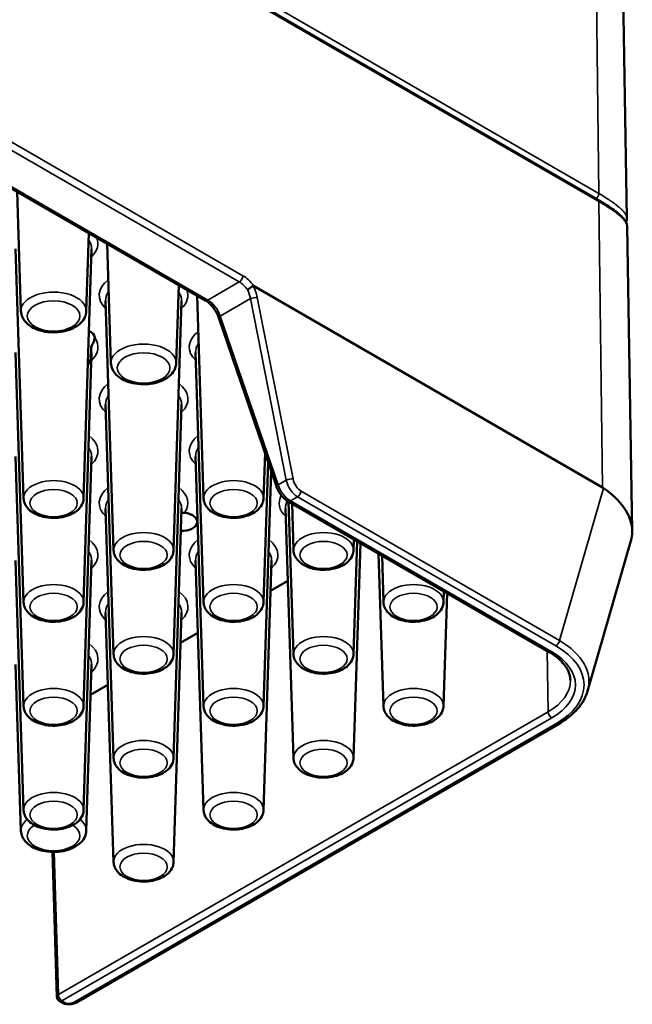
# Paper-space layout 'Sheet_1' of a CAD drawing. Header units: millimetres. Extents: x 0.8 to 58.3, y 0.8 to 58.3.
# Tile 125 of 128: x 54.2 to 56.1, y 41.1 to 44.2. Entities that reach past the tile are written whole.
import ezdxf

# ---------------------------------------------------------------- set-up
doc = ezdxf.new("R2010")
doc.units = ezdxf.units.MM
doc.layers.add('Visible (ISO)', color=7, linetype='Continuous', lineweight=50)
doc.layers.add('Visible Narrow (ISO)', color=7, linetype='Continuous', lineweight=35)

psp = doc.layouts.new('Sheet_1')

# ---------------------------------------------------------------- linework, layer by layer
at = {"layer": 'Visible (ISO)'}
for p, q in [((56.03878, 43.60541), (45.07027, 49.93808)), ((46.10404, 48.32859), (54.8233, 43.29452)), ((56.11564, 44.26064), (56.12782, 43.54864)), ((54.25276, 43.26072), (54.24089, 43.63078)), ((54.45489, 43.26072), (54.46266, 43.50274)), ((56.12825, 43.5234), (56.14437, 42.58083)), ((54.53114, 43.09999), (54.51927, 43.47005)), ((54.261, 42.68219), (54.23624, 43.45426)), ((54.44665, 42.68219), (54.47141, 43.45426)), ((54.73328, 43.09999), (54.74105, 43.34201)), ((54.97234, 43.33909), (56.05199, 42.71575)), ((54.53939, 42.52146), (54.51463, 43.29353)), ((54.72504, 42.52146), (54.7498, 43.29353)), ((54.81778, 42.68219), (54.79766, 43.30932)), ((54.86475, 43.24043), (55.04343, 42.71821)), ((54.261, 42.36073), (54.23624, 43.1328)), ((54.44665, 42.36073), (54.47141, 43.1328)), ((54.81778, 42.36073), (54.79301, 43.1328)), ((54.53939, 42.20001), (54.51463, 42.97207)), ((54.72504, 42.20001), (54.7498, 42.97207)), ((54.261, 42.03928), (54.23624, 42.81135)), ((54.44665, 42.03928), (54.47141, 42.81135)), ((54.81778, 42.03928), (54.79301, 42.81135)), ((55.00342, 42.68219), (55.00791, 42.82202)), ((55.00342, 42.36073), (55.01734, 42.79447)), ((55.00342, 42.03928), (55.02676, 42.76691)), ((55.07885, 42.73994), (55.07885, 42.73995)), ((55.0891, 42.74186), (55.0891, 42.74186)), ((55.07944, 42.72136), (55.07944, 42.72139)), ((55.09033, 42.70331), (55.09033, 42.70332)), ((55.07852, 42.67341), (55.88723, 42.20649)), ((55.08101, 42.67268), (55.08101, 42.67269)), ((54.53939, 41.87855), (54.51463, 42.65062)), ((54.72504, 41.87855), (54.7498, 42.65062)), ((55.09617, 41.87855), (55.0714, 42.65062)), ((55.09617, 42.20001), (55.08103, 42.67196)), ((55.09617, 42.52146), (55.09153, 42.66589)), ((55.28181, 42.52146), (55.2829, 42.5554)), ((56.00623, 42.08581), (56.14031, 42.55028)), ((55.28181, 42.20001), (55.29303, 42.54956)), ((55.28181, 41.87855), (55.30315, 42.54371)), ((54.261, 41.71782), (54.23624, 42.48989)), ((54.44665, 41.71782), (54.47141, 42.48989)), ((54.81778, 41.71782), (54.79301, 42.48989)), ((55.00342, 41.71782), (55.02819, 42.48989)), ((55.37456, 42.03928), (55.35942, 42.51123)), ((55.37456, 42.36073), (55.36992, 42.50516)), ((55.07858, 42.42698), (55.02518, 42.39615)), ((55.5602, 42.36073), (55.56129, 42.39468)), ((55.5602, 42.03928), (55.57141, 42.38883)), ((54.53939, 41.55709), (54.51463, 42.32916)), ((54.72504, 41.55709), (54.7498, 42.32916)), ((54.80019, 42.26625), (54.74679, 42.23543)), ((54.25276, 41.65344), (54.23624, 42.16844)), ((54.45489, 41.65344), (54.47141, 42.16844)), ((54.5218, 42.10552), (54.46841, 42.0747)), ((54.42504, 41.12301), (55.91582, 41.98371)), ((54.35036, 41.5883), (54.36391, 41.14012)), ((54.38565, 41.11895), (54.37177, 41.12696)), ((54.39002, 41.11794), (54.38658, 41.1186))]:
    psp.add_line(p, q, dxfattribs=at)
psp.add_arc((54.37965, 41.1406), 0.01575, 181.7317, 240, dxfattribs=at)
for centre, major_axis, ratio, start_param, end_param in [((54.98118, 43.32211), (0.01062, -0.0173), 0.1955591, 2.7947707, 3.1783317), ((54.83118, 43.30816), (-0.00787, -0.01364), 0.5773503, 0, 0.0004116), ((54.87965, 43.24553), (-0.0149, -0.0051), 0.2883557, 6.2793023, 6.2831853), ((54.43177, 43.17864), (0.04921, 0), 0.5773503, 0.0347185, 0.8762263), ((43.77735, 61.93487), (5.51736, -34.72867), 0.2646805, 0.9559621, 0.9576572), ((54.35382, 43.08542), (0.11605, 0), 0.5773503, 0.1506638, 0.4061819), ((56.04545, 42.66667), (-0.02021, 0.0525), 0.6644106, 5.5193576, 5.5951366), ((54.74914, 42.60967), (0.04921, 0), 0.5773503, 4.6806921, 7.6470546), ((55.68766, 42.11784), (0.32273, -0.00432), 0.5633653, 6.1302238, 6.1302997), ((54.39166, 41.13366), (-0.00556, -0.01492), 0.4311662, 6.2107474, 6.9961455), ((54.41717, 41.13665), (0.00787, -0.01364), 0.5773503, 6.2809172, 6.2831853)]:
    psp.add_ellipse(centre, major_axis=major_axis, ratio=ratio, start_param=start_param, end_param=end_param, dxfattribs=at)
for points, knots in [([(56.03878, 43.60541), (56.05756, 43.59456), (56.07396, 43.58402), (56.10024, 43.56468), (56.11031, 43.55577), (56.1237, 43.53974), (56.1281, 43.53223), (56.12825, 43.52341)], [0, 0, 0, 0, 0.2013937, 0.2013937, 0.40613636, 0.40613636, 0.59740191, 0.59740191, 0.59740191, 0.59740191]), ([(54.95328, 43.32784), (54.95395, 43.32818), (54.95465, 43.32855), (54.95538, 43.32895), (54.95604, 43.32932), (54.95673, 43.32971), (54.95742, 43.33012), (54.95816, 43.33055), (54.9589, 43.331), (54.95964, 43.33146), (54.96035, 43.3319), (54.96105, 43.33235), (54.96174, 43.33281), (54.962, 43.33298), (54.96226, 43.33315), (54.96252, 43.33332), (54.96283, 43.33353), (54.96314, 43.33374), (54.96344, 43.33395), (54.96415, 43.33443), (54.96485, 43.33492), (54.96552, 43.33541), (54.96588, 43.33567), (54.96624, 43.33593), (54.96658, 43.33619), (54.96723, 43.33667), (54.96784, 43.33715), (54.96841, 43.3376), (54.96898, 43.33806), (54.9695, 43.3385), (54.96999, 43.33892), (54.97014, 43.33905), (54.97029, 43.33919), (54.97044, 43.33932)], [-0.057711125, -0.057711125, -0.057711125, -0.057711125, -0.050733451, -0.050733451, -0.050733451, -0.044325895, -0.044325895, -0.044325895, -0.03758392, -0.03758392, -0.03758392, -0.031222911, -0.031222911, -0.031222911, -0.028850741, -0.028850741, -0.028850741, -0.025966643, -0.025966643, -0.025966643, -0.019229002, -0.019229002, -0.019229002, -0.015604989, -0.015604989, -0.015604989, -0.008871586, -0.008871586, -0.008871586, -0.002181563, -0.002181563, -0.002181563, 0, 0, 0, 0]), ([(54.86471, 43.24058), (54.86283, 43.24604), (54.86034, 43.25166), (54.85444, 43.26256), (54.85091, 43.26798), (54.84327, 43.2778), (54.83905, 43.28231), (54.83103, 43.28944), (54.82713, 43.2923), (54.82346, 43.29443)], [0.0003717, 0.0003717, 0.0003717, 0.0003717, 0.04696252, 0.04696252, 0.09511622, 0.09511622, 0.14371415, 0.14371415, 0.1871363, 0.1871363, 0.1871363, 0.1871363]), ([(54.25276, 43.26072), (54.25296, 43.25426), (54.25454, 43.24789), (54.26015, 43.2356), (54.26439, 43.22981), (54.27556, 43.21865), (54.28289, 43.21359), (54.29988, 43.20493), (54.30971, 43.20152), (54.33036, 43.19689), (54.34118, 43.19567), (54.36278, 43.19542), (54.37356, 43.19639), (54.39428, 43.20046), (54.4042, 43.20358), (54.42235, 43.21203), (54.43057, 43.21737), (54.44367, 43.23003), (54.44878, 43.23723), (54.45366, 43.25028), (54.45473, 43.25548), (54.45489, 43.26072)], [5.5163044, 5.5163044, 5.5163044, 5.5163044, 5.75534, 5.75534, 6.0219637, 6.0219637, 6.3453722, 6.3453722, 6.6984122, 6.6984122, 7.049209, 7.049209, 7.3969897, 7.3969897, 7.7471992, 7.7471992, 8.1008184, 8.1008184, 8.4267781, 8.4267781, 8.6208625, 8.6208625, 8.6208625, 8.6208625]), ([(54.48096, 43.17963), (54.48111, 43.1771), (54.48067, 43.17454), (54.47881, 43.16878), (54.47733, 43.1657), (54.47457, 43.16001), (54.47337, 43.15754), (54.47155, 43.15304), (54.47085, 43.15098), (54.4701, 43.14758), (54.46992, 43.14626), (54.46989, 43.14502)], [0.50202355, 0.50202355, 0.50202355, 0.50202355, 0.53613498, 0.53613498, 0.57508711, 0.57508711, 0.60540904, 0.60540904, 0.63066044, 0.63066044, 0.64786396, 0.64786396, 0.64786396, 0.64786396]), ([(54.53114, 43.09999), (54.53135, 43.09353), (54.53293, 43.08716), (54.53854, 43.07487), (54.54278, 43.06908), (54.55395, 43.05792), (54.56128, 43.05286), (54.57826, 43.0442), (54.5881, 43.04079), (54.60875, 43.03616), (54.61957, 43.03494), (54.64117, 43.0347), (54.65195, 43.03566), (54.67266, 43.03973), (54.68259, 43.04286), (54.70074, 43.0513), (54.70896, 43.05664), (54.72206, 43.0693), (54.72717, 43.0765), (54.73205, 43.08955), (54.73311, 43.09475), (54.73328, 43.09999)], [5.5163044, 5.5163044, 5.5163044, 5.5163044, 5.75534, 5.75534, 6.0219637, 6.0219637, 6.3453722, 6.3453722, 6.6984122, 6.6984122, 7.049209, 7.049209, 7.3969897, 7.3969897, 7.7471992, 7.7471992, 8.1008184, 8.1008184, 8.4267781, 8.4267781, 8.6208625, 8.6208625, 8.6208625, 8.6208625]), ([(55.07852, 42.67341), (55.07346, 42.67633), (55.06858, 42.68021), (55.0597, 42.68919), (55.05561, 42.69442), (55.04886, 42.70527), (55.04605, 42.71099), (55.04378, 42.71722), (55.04361, 42.71772), (55.04343, 42.71823)], [0, 0, 0, 0, 0.0501123, 0.0501123, 0.09989379, 0.09989379, 0.14749728, 0.14749728, 0.15166643, 0.15166643, 0.15166643, 0.15166643]), ([(56.05499, 42.71387), (56.0808, 42.69626), (56.10311, 42.67545), (56.13581, 42.62887), (56.14438, 42.60281), (56.14438, 42.56949), (56.143, 42.55983), (56.14023, 42.5503)], [-4.25052428, -4.25052428, -4.25052428, -4.25052428, -3.97111786, -3.97111786, -3.65731559, -3.65731559, -3.53138836, -3.53138836, -3.53138836, -3.53138836]), ([(54.261, 42.68219), (54.26119, 42.67622), (54.26263, 42.67033), (54.26772, 42.65898), (54.27155, 42.65365), (54.28167, 42.64333), (54.28832, 42.63865), (54.3038, 42.63057), (54.31281, 42.62737), (54.33177, 42.62301), (54.34171, 42.62184), (54.36156, 42.62155), (54.37147, 42.6224), (54.39054, 42.62612), (54.3997, 42.62898), (54.41648, 42.6368), (54.42411, 42.64176), (54.43624, 42.65356), (54.44098, 42.66026), (54.4455, 42.67245), (54.44649, 42.6773), (54.44665, 42.68219)], [5.5163044, 5.5163044, 5.5163044, 5.5163044, 5.7510568, 5.7510568, 6.0129289, 6.0129289, 6.3336169, 6.3336169, 6.6891555, 6.6891555, 7.0432098, 7.0432098, 7.3938866, 7.3938866, 7.7471276, 7.7471276, 8.1037277, 8.1037277, 8.4284437, 8.4284437, 8.6208625, 8.6208625, 8.6208625, 8.6208625]), ([(54.81778, 42.68219), (54.81797, 42.67622), (54.81941, 42.67033), (54.82449, 42.65898), (54.82833, 42.65365), (54.83845, 42.64333), (54.8451, 42.63865), (54.86057, 42.63057), (54.86959, 42.62737), (54.88855, 42.62301), (54.89848, 42.62184), (54.91834, 42.62155), (54.92824, 42.6224), (54.94732, 42.62612), (54.95648, 42.62898), (54.97326, 42.6368), (54.98089, 42.64176), (54.99302, 42.65356), (54.99776, 42.66026), (55.00228, 42.67245), (55.00327, 42.6773), (55.00342, 42.68219)], [5.5163044, 5.5163044, 5.5163044, 5.5163044, 5.7510568, 5.7510568, 6.0129289, 6.0129289, 6.3336169, 6.3336169, 6.6891555, 6.6891555, 7.0432098, 7.0432098, 7.3938866, 7.3938866, 7.7471276, 7.7471276, 8.1037277, 8.1037277, 8.4284437, 8.4284437, 8.6208625, 8.6208625, 8.6208625, 8.6208625]), ([(54.74933, 42.63607), (54.75083, 42.63669), (54.75242, 42.63714), (54.75576, 42.63765), (54.75751, 42.63768), (54.75925, 42.63747)], [0.21851579, 0.21851579, 0.21851579, 0.21851579, 0.231521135, 0.231521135, 0.245263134, 0.245263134, 0.245263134, 0.245263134]), ([(54.53939, 42.52146), (54.53958, 42.51549), (54.54102, 42.5096), (54.54611, 42.49825), (54.54994, 42.49292), (54.56006, 42.4826), (54.56671, 42.47792), (54.58218, 42.46984), (54.5912, 42.46664), (54.61016, 42.46228), (54.6201, 42.46111), (54.63995, 42.46082), (54.64985, 42.46168), (54.66893, 42.46539), (54.67809, 42.46826), (54.69487, 42.47607), (54.7025, 42.48103), (54.71463, 42.49283), (54.71937, 42.49953), (54.72389, 42.51172), (54.72488, 42.51657), (54.72504, 42.52146)], [5.5163044, 5.5163044, 5.5163044, 5.5163044, 5.7510568, 5.7510568, 6.0129289, 6.0129289, 6.3336169, 6.3336169, 6.6891555, 6.6891555, 7.0432098, 7.0432098, 7.3938866, 7.3938866, 7.7471276, 7.7471276, 8.1037277, 8.1037277, 8.4284437, 8.4284437, 8.6208625, 8.6208625, 8.6208625, 8.6208625]), ([(55.09617, 42.52146), (55.09636, 42.51549), (55.0978, 42.5096), (55.10288, 42.49825), (55.10672, 42.49292), (55.11684, 42.4826), (55.12348, 42.47792), (55.13896, 42.46984), (55.14798, 42.46664), (55.16693, 42.46228), (55.17687, 42.46111), (55.19672, 42.46082), (55.20663, 42.46168), (55.22571, 42.46539), (55.23487, 42.46826), (55.25165, 42.47607), (55.25928, 42.48103), (55.27141, 42.49283), (55.27615, 42.49953), (55.28067, 42.51172), (55.28166, 42.51657), (55.28181, 42.52146)], [5.5163044, 5.5163044, 5.5163044, 5.5163044, 5.7510568, 5.7510568, 6.0129289, 6.0129289, 6.3336169, 6.3336169, 6.6891555, 6.6891555, 7.0432098, 7.0432098, 7.3938866, 7.3938866, 7.7471276, 7.7471276, 8.1037277, 8.1037277, 8.4284437, 8.4284437, 8.6208625, 8.6208625, 8.6208625, 8.6208625]), ([(54.261, 42.36073), (54.26119, 42.35476), (54.26263, 42.34887), (54.26772, 42.33753), (54.27155, 42.33219), (54.28167, 42.32187), (54.28832, 42.31719), (54.3038, 42.30911), (54.31281, 42.30591), (54.33177, 42.30155), (54.34171, 42.30038), (54.36156, 42.30009), (54.37147, 42.30095), (54.39054, 42.30466), (54.3997, 42.30753), (54.41648, 42.31534), (54.42411, 42.3203), (54.43624, 42.3321), (54.44098, 42.33881), (54.4455, 42.35099), (54.44649, 42.35584), (54.44665, 42.36073)], [5.5163044, 5.5163044, 5.5163044, 5.5163044, 5.7510568, 5.7510568, 6.0129289, 6.0129289, 6.3336169, 6.3336169, 6.6891555, 6.6891555, 7.0432098, 7.0432098, 7.3938866, 7.3938866, 7.7471276, 7.7471276, 8.1037277, 8.1037277, 8.4284437, 8.4284437, 8.6208625, 8.6208625, 8.6208625, 8.6208625]), ([(54.81778, 42.36073), (54.81797, 42.35476), (54.81941, 42.34887), (54.82449, 42.33753), (54.82833, 42.33219), (54.83845, 42.32187), (54.8451, 42.31719), (54.86057, 42.30911), (54.86959, 42.30591), (54.88855, 42.30155), (54.89848, 42.30038), (54.91834, 42.30009), (54.92824, 42.30095), (54.94732, 42.30466), (54.95648, 42.30753), (54.97326, 42.31534), (54.98089, 42.3203), (54.99302, 42.3321), (54.99776, 42.33881), (55.00228, 42.35099), (55.00327, 42.35584), (55.00342, 42.36073)], [5.5163044, 5.5163044, 5.5163044, 5.5163044, 5.7510568, 5.7510568, 6.0129289, 6.0129289, 6.3336169, 6.3336169, 6.6891555, 6.6891555, 7.0432098, 7.0432098, 7.3938866, 7.3938866, 7.7471276, 7.7471276, 8.1037277, 8.1037277, 8.4284437, 8.4284437, 8.6208625, 8.6208625, 8.6208625, 8.6208625]), ([(55.37456, 42.36073), (55.37475, 42.35476), (55.37619, 42.34887), (55.38127, 42.33753), (55.38511, 42.33219), (55.39523, 42.32187), (55.40187, 42.31719), (55.41735, 42.30911), (55.42637, 42.30591), (55.44532, 42.30155), (55.45526, 42.30038), (55.47511, 42.30009), (55.48502, 42.30095), (55.5041, 42.30466), (55.51325, 42.30753), (55.53004, 42.31534), (55.53767, 42.3203), (55.5498, 42.3321), (55.55454, 42.33881), (55.55906, 42.35099), (55.56004, 42.35584), (55.5602, 42.36073)], [5.5163044, 5.5163044, 5.5163044, 5.5163044, 5.7510568, 5.7510568, 6.0129289, 6.0129289, 6.3336169, 6.3336169, 6.6891555, 6.6891555, 7.0432098, 7.0432098, 7.3938866, 7.3938866, 7.7471276, 7.7471276, 8.1037277, 8.1037277, 8.4284437, 8.4284437, 8.6208625, 8.6208625, 8.6208625, 8.6208625]), ([(54.53939, 42.20001), (54.53958, 42.19404), (54.54102, 42.18814), (54.54611, 42.1768), (54.54994, 42.17147), (54.56006, 42.16115), (54.56671, 42.15646), (54.58218, 42.14838), (54.5912, 42.14519), (54.61016, 42.14082), (54.6201, 42.13966), (54.63995, 42.13937), (54.64985, 42.14022), (54.66893, 42.14394), (54.67809, 42.1468), (54.69487, 42.15461), (54.7025, 42.15957), (54.71463, 42.17137), (54.71937, 42.17808), (54.72389, 42.19026), (54.72488, 42.19511), (54.72504, 42.20001)], [5.5163044, 5.5163044, 5.5163044, 5.5163044, 5.7510568, 5.7510568, 6.0129289, 6.0129289, 6.3336169, 6.3336169, 6.6891555, 6.6891555, 7.0432098, 7.0432098, 7.3938866, 7.3938866, 7.7471276, 7.7471276, 8.1037277, 8.1037277, 8.4284437, 8.4284437, 8.6208625, 8.6208625, 8.6208625, 8.6208625]), ([(55.09617, 42.20001), (55.09636, 42.19404), (55.0978, 42.18814), (55.10288, 42.1768), (55.10672, 42.17147), (55.11684, 42.16115), (55.12348, 42.15646), (55.13896, 42.14838), (55.14798, 42.14519), (55.16693, 42.14082), (55.17687, 42.13966), (55.19672, 42.13937), (55.20663, 42.14022), (55.22571, 42.14394), (55.23487, 42.1468), (55.25165, 42.15461), (55.25928, 42.15957), (55.27141, 42.17137), (55.27615, 42.17808), (55.28067, 42.19026), (55.28166, 42.19511), (55.28181, 42.20001)], [5.5163044, 5.5163044, 5.5163044, 5.5163044, 5.7510568, 5.7510568, 6.0129289, 6.0129289, 6.3336169, 6.3336169, 6.6891555, 6.6891555, 7.0432098, 7.0432098, 7.3938866, 7.3938866, 7.7471276, 7.7471276, 8.1037277, 8.1037277, 8.4284437, 8.4284437, 8.6208625, 8.6208625, 8.6208625, 8.6208625]), ([(55.88723, 42.20649), (55.89575, 42.20157), (55.90354, 42.19631), (55.91748, 42.1853), (55.92362, 42.17955), (55.93414, 42.16777), (55.93851, 42.16175), (55.94551, 42.14963), (55.94812, 42.14354), (55.95167, 42.13139), (55.9526, 42.12534), (55.95273, 42.11929)], [3.14159265, 3.14159265, 3.14159265, 3.14159265, 3.2962037, 3.2962037, 3.45081476, 3.45081476, 3.60542581, 3.60542581, 3.76003686, 3.76003686, 3.91464791, 3.91464791, 3.91464791, 3.91464791]), ([(56.00617, 42.08589), (56.00063, 42.06664), (55.98991, 42.04789), (55.95964, 42.0134), (55.93937, 41.99731), (55.9158, 41.98371)], [0, 0, 0, 0, 0.23729852, 0.23729852, 0.48687664, 0.48687664, 0.48687664, 0.48687664]), ([(54.261, 42.03928), (54.26119, 42.03331), (54.26263, 42.02742), (54.26772, 42.01607), (54.27155, 42.01074), (54.28167, 42.00042), (54.28832, 41.99573), (54.3038, 41.98766), (54.31281, 41.98446), (54.33177, 41.98009), (54.34171, 41.97893), (54.36156, 41.97864), (54.37147, 41.97949), (54.39054, 41.98321), (54.3997, 41.98607), (54.41648, 41.99389), (54.42411, 41.99885), (54.43624, 42.01064), (54.44098, 42.01735), (54.4455, 42.02954), (54.44649, 42.03438), (54.44665, 42.03928)], [5.5163044, 5.5163044, 5.5163044, 5.5163044, 5.7510568, 5.7510568, 6.0129289, 6.0129289, 6.3336169, 6.3336169, 6.6891555, 6.6891555, 7.0432098, 7.0432098, 7.3938866, 7.3938866, 7.7471276, 7.7471276, 8.1037277, 8.1037277, 8.4284437, 8.4284437, 8.6208625, 8.6208625, 8.6208625, 8.6208625]), ([(54.81778, 42.03928), (54.81797, 42.03331), (54.81941, 42.02742), (54.82449, 42.01607), (54.82833, 42.01074), (54.83845, 42.00042), (54.8451, 41.99573), (54.86057, 41.98766), (54.86959, 41.98446), (54.88855, 41.98009), (54.89848, 41.97893), (54.91834, 41.97864), (54.92824, 41.97949), (54.94732, 41.98321), (54.95648, 41.98607), (54.97326, 41.99389), (54.98089, 41.99885), (54.99302, 42.01064), (54.99776, 42.01735), (55.00228, 42.02954), (55.00327, 42.03438), (55.00342, 42.03928)], [5.5163044, 5.5163044, 5.5163044, 5.5163044, 5.7510568, 5.7510568, 6.0129289, 6.0129289, 6.3336169, 6.3336169, 6.6891555, 6.6891555, 7.0432098, 7.0432098, 7.3938866, 7.3938866, 7.7471276, 7.7471276, 8.1037277, 8.1037277, 8.4284437, 8.4284437, 8.6208625, 8.6208625, 8.6208625, 8.6208625]), ([(55.37456, 42.03928), (55.37475, 42.03331), (55.37619, 42.02742), (55.38127, 42.01607), (55.38511, 42.01074), (55.39523, 42.00042), (55.40187, 41.99573), (55.41735, 41.98766), (55.42637, 41.98446), (55.44532, 41.98009), (55.45526, 41.97893), (55.47511, 41.97864), (55.48502, 41.97949), (55.5041, 41.98321), (55.51325, 41.98607), (55.53004, 41.99389), (55.53767, 41.99885), (55.5498, 42.01064), (55.55454, 42.01735), (55.55906, 42.02954), (55.56004, 42.03438), (55.5602, 42.03928)], [5.5163044, 5.5163044, 5.5163044, 5.5163044, 5.7510568, 5.7510568, 6.0129289, 6.0129289, 6.3336169, 6.3336169, 6.6891555, 6.6891555, 7.0432098, 7.0432098, 7.3938866, 7.3938866, 7.7471276, 7.7471276, 8.1037277, 8.1037277, 8.4284437, 8.4284437, 8.6208625, 8.6208625, 8.6208625, 8.6208625]), ([(54.53939, 41.87855), (54.53958, 41.87258), (54.54102, 41.86669), (54.54611, 41.85534), (54.54994, 41.85001), (54.56006, 41.83969), (54.56671, 41.83501), (54.58218, 41.82693), (54.5912, 41.82373), (54.61016, 41.81937), (54.6201, 41.8182), (54.63995, 41.81791), (54.64985, 41.81877), (54.66893, 41.82248), (54.67809, 41.82535), (54.69487, 41.83316), (54.7025, 41.83812), (54.71463, 41.84992), (54.71937, 41.85662), (54.72389, 41.86881), (54.72488, 41.87366), (54.72504, 41.87855)], [5.5163044, 5.5163044, 5.5163044, 5.5163044, 5.7510568, 5.7510568, 6.0129289, 6.0129289, 6.3336169, 6.3336169, 6.6891555, 6.6891555, 7.0432098, 7.0432098, 7.3938866, 7.3938866, 7.7471276, 7.7471276, 8.1037277, 8.1037277, 8.4284437, 8.4284437, 8.6208625, 8.6208625, 8.6208625, 8.6208625]), ([(55.09617, 41.87855), (55.09636, 41.87258), (55.0978, 41.86669), (55.10288, 41.85534), (55.10672, 41.85001), (55.11684, 41.83969), (55.12348, 41.83501), (55.13896, 41.82693), (55.14798, 41.82373), (55.16693, 41.81937), (55.17687, 41.8182), (55.19672, 41.81791), (55.20663, 41.81877), (55.22571, 41.82248), (55.23487, 41.82535), (55.25165, 41.83316), (55.25928, 41.83812), (55.27141, 41.84992), (55.27615, 41.85662), (55.28067, 41.86881), (55.28166, 41.87366), (55.28181, 41.87855)], [5.5163044, 5.5163044, 5.5163044, 5.5163044, 5.7510568, 5.7510568, 6.0129289, 6.0129289, 6.3336169, 6.3336169, 6.6891555, 6.6891555, 7.0432098, 7.0432098, 7.3938866, 7.3938866, 7.7471276, 7.7471276, 8.1037277, 8.1037277, 8.4284437, 8.4284437, 8.6208625, 8.6208625, 8.6208625, 8.6208625]), ([(54.261, 41.71782), (54.26119, 41.71185), (54.26263, 41.70596), (54.26772, 41.69462), (54.27155, 41.68928), (54.28167, 41.67896), (54.28832, 41.67428), (54.3038, 41.6662), (54.31281, 41.663), (54.33177, 41.65864), (54.34171, 41.65747), (54.36156, 41.65718), (54.37147, 41.65804), (54.39054, 41.66175), (54.3997, 41.66462), (54.41648, 41.67243), (54.42411, 41.67739), (54.43624, 41.68919), (54.44098, 41.69589), (54.4455, 41.70808), (54.44649, 41.71293), (54.44665, 41.71782)], [5.5163044, 5.5163044, 5.5163044, 5.5163044, 5.7510568, 5.7510568, 6.0129289, 6.0129289, 6.3336169, 6.3336169, 6.6891555, 6.6891555, 7.0432098, 7.0432098, 7.3938866, 7.3938866, 7.7471276, 7.7471276, 8.1037277, 8.1037277, 8.4284437, 8.4284437, 8.6208625, 8.6208625, 8.6208625, 8.6208625]), ([(54.81778, 41.71782), (54.81797, 41.71185), (54.81941, 41.70596), (54.82449, 41.69462), (54.82833, 41.68928), (54.83845, 41.67896), (54.8451, 41.67428), (54.86057, 41.6662), (54.86959, 41.663), (54.88855, 41.65864), (54.89848, 41.65747), (54.91834, 41.65718), (54.92824, 41.65804), (54.94732, 41.66175), (54.95648, 41.66462), (54.97326, 41.67243), (54.98089, 41.67739), (54.99302, 41.68919), (54.99776, 41.69589), (55.00228, 41.70808), (55.00327, 41.71293), (55.00342, 41.71782)], [5.5163044, 5.5163044, 5.5163044, 5.5163044, 5.7510568, 5.7510568, 6.0129289, 6.0129289, 6.3336169, 6.3336169, 6.6891555, 6.6891555, 7.0432098, 7.0432098, 7.3938866, 7.3938866, 7.7471276, 7.7471276, 8.1037277, 8.1037277, 8.4284437, 8.4284437, 8.6208625, 8.6208625, 8.6208625, 8.6208625]), ([(54.25276, 41.65344), (54.25296, 41.64699), (54.25454, 41.64061), (54.26015, 41.62832), (54.26439, 41.62253), (54.27556, 41.61137), (54.28289, 41.60631), (54.29988, 41.59765), (54.30971, 41.59424), (54.33036, 41.58961), (54.34118, 41.58839), (54.36278, 41.58815), (54.37356, 41.58911), (54.39428, 41.59319), (54.4042, 41.59631), (54.42235, 41.60476), (54.43057, 41.6101), (54.44367, 41.62275), (54.44878, 41.62995), (54.45366, 41.643), (54.45473, 41.6482), (54.45489, 41.65344)], [5.5163044, 5.5163044, 5.5163044, 5.5163044, 5.75534, 5.75534, 6.0219637, 6.0219637, 6.3453722, 6.3453722, 6.6984122, 6.6984122, 7.049209, 7.049209, 7.3969897, 7.3969897, 7.7471992, 7.7471992, 8.1008184, 8.1008184, 8.4267781, 8.4267781, 8.6208625, 8.6208625, 8.6208625, 8.6208625]), ([(54.53939, 41.55709), (54.53958, 41.55112), (54.54102, 41.54523), (54.54611, 41.53389), (54.54994, 41.52856), (54.56006, 41.51823), (54.56671, 41.51355), (54.58218, 41.50547), (54.5912, 41.50228), (54.61016, 41.49791), (54.6201, 41.49675), (54.63995, 41.49645), (54.64985, 41.49731), (54.66893, 41.50103), (54.67809, 41.50389), (54.69487, 41.5117), (54.7025, 41.51666), (54.71463, 41.52846), (54.71937, 41.53517), (54.72389, 41.54735), (54.72488, 41.5522), (54.72504, 41.55709)], [5.5163044, 5.5163044, 5.5163044, 5.5163044, 5.7510568, 5.7510568, 6.0129289, 6.0129289, 6.3336169, 6.3336169, 6.6891555, 6.6891555, 7.0432098, 7.0432098, 7.3938866, 7.3938866, 7.7471276, 7.7471276, 8.1037277, 8.1037277, 8.4284437, 8.4284437, 8.6208625, 8.6208625, 8.6208625, 8.6208625]), ([(54.42484, 41.1229), (54.4213, 41.12088), (54.4173, 41.11938), (54.40897, 41.1174), (54.40452, 41.11692), (54.39677, 41.11698), (54.39338, 41.1173), (54.39013, 41.11792)], [0.00056817, 0.00056817, 0.00056817, 0.00056817, 0.03413388, 0.03413388, 0.067531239, 0.067531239, 0.093169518, 0.093169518, 0.093169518, 0.093169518])]:
    psp.add_open_spline(points, degree=3, knots=knots, dxfattribs=at)
for points in [[(56.12782, 43.54846), (56.12789, 43.54444), (56.12681, 43.5402), (56.12468, 43.53671)], [(56.12782, 43.54847), (56.12782, 43.54847), (56.12782, 43.54847), (56.12782, 43.54846)]]:
    psp.add_open_spline(points, degree=3, dxfattribs=at)
at = {"layer": 'Visible Narrow (ISO)'}
for p, q in [((45.07241, 49.95776), (56.04092, 43.62509)), ((56.04122, 43.60013), (45.07272, 49.9328)), ((46.18451, 48.3997), (54.92838, 43.35142)), ((54.93952, 43.37089), (46.19565, 48.41917)), ((54.83118, 43.2953), (46.10654, 48.33247)), ((56.03229, 44.33418), (56.04092, 43.62509)), ((56.04122, 43.60013), (56.05199, 42.71575)), ((54.83118, 43.2953), (54.92838, 43.35142)), ((54.86955, 43.24592), (54.963, 43.29987)), ((54.963, 43.29987), (55.07367, 42.73838)), ((55.09475, 42.74222), (54.98408, 43.3037)), ((55.04824, 42.7237), (54.86955, 43.24592)), ((55.07367, 42.73838), (55.04824, 42.7237)), ((55.91893, 42.24256), (55.11956, 42.70408)), ((55.91893, 42.24256), (56.05499, 42.71387)), ((55.10857, 42.68699), (55.08639, 42.67419)), ((55.8951, 42.20727), (55.08639, 42.67419)), ((55.10857, 42.68699), (55.90795, 42.22547)), ((55.88115, 42.21001), (55.88397, 42.02175)), ((55.88397, 42.02175), (54.36851, 41.1468)), ((54.37965, 41.12774), (55.8951, 42.00269)), ((55.90795, 41.98449), (54.41717, 41.12379)), ((54.36851, 41.1468), (54.35517, 41.58826)), ((54.39166, 41.1208), (54.37965, 41.12774)), ((54.39299, 41.12054), (54.39166, 41.1208))]:
    psp.add_line(p, q, dxfattribs=at)
for centre, major_axis, ratio, start_param, end_param in [((56.03257, 43.62013), (-0.00591, -0.01023), 0.5773505, 0.6146228, 2.3701572), ((56.03287, 43.59518), (0.00591, 0.01023), 0.5773503, 5.5117498, 6.2831853), ((54.35382, 43.45551), (0.11761, 0), 0.5773503, 6.264668, 6.6864984), ((54.35382, 43.47117), (0.13729, 0), 0.5773503, 5.7297669, 6.4991574), ((54.63221, 43.31044), (-0.13729, 0), 0.5773503, 5.6339655, 6.8366037), ((54.92838, 43.36428), (0.00787, 0.01364), 0.5773503, 3.9269908, 5.5117498), ((54.92912, 43.30363), (0.0303, -0.0507), 0.5670514, 1.7132749, 2.3476591), ((54.94026, 43.31024), (-0.03817, 0.06433), 0.5692337, 4.8253784, 5.4909981), ((54.35382, 43.2618), (-0.10109, 0), 0.5773503, 3.1230754, 6.3017026), ((54.63221, 43.29479), (-0.11761, 0), 0.5773503, 5.8798722, 6.3017026), ((54.63221, 43.29479), (0.11761, 0), 0.5773503, 6.264668, 6.6864984), ((54.63221, 43.31044), (0.13729, 0), 0.5773503, 5.7297669, 6.4991574), ((54.92143, 43.29919), (0.01743, -0.05729), 0.6799769, 1.3784394, 1.8785173), ((54.93241, 43.30342), (-0.02597, 0.07081), 0.6624978, 4.4779391, 4.9891866), ((54.83118, 43.30816), (-0.00787, -0.01364), 0.5773503, 0.0004116, 0.7853982), ((54.8321, 43.24762), (-0.03048, 0.05059), 0.5644502, 4.3527481, 5.4872121), ((54.97309, 43.29948), (0.01545, 0.00305), 0.1898946, 0.7433037, 2.244566), ((54.87965, 43.24553), (-0.0149, -0.0051), 0.2883557, 5.3537337, 6.2793023), ((54.9106, 43.14971), (-0.13729, 0), 0.5773503, 5.6339655, 6.8366037), ((54.35382, 43.14971), (0.13729, 0), 0.5773503, 5.7297669, 6.6702214), ((54.63221, 43.10107), (-0.10109, 0), 0.5773503, 3.1230754, 6.3017026), ((54.9106, 43.13406), (-0.11761, 0), 0.5773503, 5.8798722, 6.3017026), ((54.35382, 43.13406), (0.11761, 0), 0.5773503, 6.264668, 6.4452962), ((54.63221, 42.98898), (-0.13729, 0), 0.5773503, 5.6339655, 6.8366037), ((54.63221, 42.98898), (0.13729, 0), 0.5773503, 5.7297669, 6.9324051), ((54.63221, 42.97333), (-0.11761, 0), 0.5773503, 5.8798722, 6.3017026), ((54.63221, 42.97333), (0.11761, 0), 0.5773503, 6.264668, 6.6864984), ((54.35382, 42.82826), (0.13729, 0), 0.5773503, 5.7297669, 6.9324051), ((54.9106, 42.82826), (-0.13729, 0), 0.5773503, 5.6339655, 6.8366037), ((54.35382, 42.8126), (0.11761, 0), 0.5773503, 6.264668, 6.6864984), ((54.9106, 42.8126), (-0.11761, 0), 0.5773503, 5.8798722, 6.3017026), ((54.35382, 42.68318), (0.09284, 0), 0.5773503, 6.264668, 9.4432953), ((54.9106, 42.68318), (0.09284, 0), 0.5773503, 6.264668, 9.4432953), ((55.08377, 42.73799), (0.01545, 0.00305), 0.1898946, 0.7433037, 2.244566), ((55.11368, 42.73816), (0.02328, -0.05455), 0.6424353, 4.4408258, 5.5752898), ((55.12466, 42.74238), (-0.01504, 0.041), 0.6624978, 1.3363464, 2.4708105), ((54.63221, 42.66753), (-0.13729, 0), 0.5773503, 5.6339655, 6.8366037), ((54.63221, 42.66753), (0.13729, 0), 0.5773503, 5.894269, 6.9324051), ((55.05833, 42.7233), (-0.0149, -0.0051), 0.2883557, 5.3537337, 6.2793065), ((55.08586, 42.72209), (-0.03009, 0.05082), 0.5699139, 1.2154924, 2.3499564), ((55.10857, 42.69985), (0.00787, 0.01364), 0.5773503, 3.9269908, 5.3326385), ((54.63221, 42.65188), (-0.11761, 0), 0.5773503, 5.8798722, 6.3017026), ((54.63221, 42.65188), (0.11761, 0), 0.5773503, 6.264668, 6.6864984), ((55.18899, 42.66753), (-0.13729, 0), 0.5773503, 5.9760903, 6.8366037), ((55.18899, 42.65188), (-0.11761, 0), 0.5773503, 5.9532419, 6.3017026), ((55.08639, 42.68704), (-0.00787, -0.01364), 0.5773503, 0.0004111, 0.7853982), ((54.35382, 42.5068), (0.13729, 0), 0.5773503, 5.7297669, 6.9324051), ((54.63221, 42.52245), (0.09284, 0), 0.5773503, 6.264668, 9.4432953), ((54.9106, 42.5068), (-0.13729, 0), 0.5773503, 5.6339655, 6.8366037), ((54.9106, 42.5068), (0.13729, 0), 0.5773503, 5.7297669, 6.9324051), ((55.18899, 42.52245), (0.09284, 0), 0.5773503, 6.264668, 9.4432953), ((54.35382, 42.49115), (0.11761, 0), 0.5773503, 6.264668, 6.6864984), ((54.9106, 42.49115), (-0.11761, 0), 0.5773503, 5.8798722, 6.3017026), ((54.9106, 42.49115), (0.11761, 0), 0.5773503, 6.264668, 6.6864984), ((54.35382, 42.36173), (0.09284, 0), 0.5773503, 6.264668, 9.4432953), ((54.9106, 42.36173), (0.09284, 0), 0.5773503, 6.264668, 9.4432953), ((55.46738, 42.36173), (0.09284, 0), 0.5773503, 6.264668, 9.4432953), ((54.63221, 42.34607), (-0.13729, 0), 0.5773503, 5.6339655, 6.8366037), ((54.63221, 42.34607), (0.13729, 0), 0.5773503, 5.7297669, 6.9324051), ((54.63221, 42.33042), (-0.11761, 0), 0.5773503, 5.8798722, 6.3017026), ((54.63221, 42.33042), (0.11761, 0), 0.5773503, 6.264668, 6.6864984), ((54.63221, 42.201), (0.09284, 0), 0.5773503, 6.264668, 9.4432953), ((55.18899, 42.201), (0.09284, 0), 0.5773503, 6.264668, 9.4432953), ((54.35382, 42.18535), (0.13729, 0), 0.5773503, 5.7297669, 6.9324051), ((55.90795, 42.23833), (0.00787, 0.01364), 0.5773503, 3.9269908, 5.3326385), ((55.68766, 42.10498), (0.30741, 0), 0.5619515, 5.5113023, 7.0550683), ((55.68766, 42.11784), (0.32273, -0.00432), 0.5633653, 6.1302997, 7.0626119), ((54.35382, 42.16969), (0.11761, 0), 0.5773503, 6.264668, 6.6864984), ((55.8951, 42.22013), (-0.00787, -0.01364), 0.5773503, 0, 0.7853982), ((55.71793, 42.10498), (0.25057, 0), 0.5773503, 5.4977871, 7.0685835), ((54.35382, 42.04027), (0.09284, 0), 0.5773503, 6.264668, 9.4432953), ((54.9106, 42.04027), (0.09284, 0), 0.5773503, 6.264668, 9.4432953), ((55.46738, 42.04027), (0.09284, 0), 0.5773503, 6.264668, 9.4432953), ((55.71793, 42.11762), (0.23482, 0), 0.5773503, 5.4977871, 6.2955282), ((55.8951, 42.01555), (0.00787, -0.01364), 0.5773503, 3.9444441, 5.4977871), ((55.90795, 41.99735), (0.00787, -0.01364), 0.5773503, 5.4977871, 6.2811302), ((54.63221, 41.87954), (0.09284, 0), 0.5773503, 6.264668, 9.4432953), ((55.18899, 41.87954), (0.09284, 0), 0.5773503, 6.264668, 9.4432953), ((54.35382, 41.71881), (0.09284, 0), 0.5773503, 6.264668, 9.4432953), ((54.9106, 41.71881), (0.09284, 0), 0.5773503, 6.264668, 9.4432953), ((54.35382, 41.65452), (-0.10109, 0), 0.5773503, 5.6516681, 6.3017026), ((54.35382, 41.63887), (0.08141, 0), 0.5773503, 2.3871731, 7.0376048), ((54.35382, 41.65452), (0.10109, 0), 0.5773503, 6.264668, 6.9147025), ((54.63221, 41.55809), (0.09284, 0), 0.5773503, 6.264668, 9.4432953), ((54.37965, 41.1406), (-0.01574, -0.00048), 0.5771744, 5.4804915, 6.2831853), ((54.37965, 41.1406), (-0.00787, 0.01364), 0.5773503, 0.8028515, 2.3561945), ((54.37965, 41.1406), (-0.00787, -0.01364), 0.5773503, 0, 0.7853982), ((54.39299, 41.1334), (-0.00298, -0.01546), 0.2581989, 0, 0.6405223), ((54.40024, 41.13357), (-0.02378, 0.00028), 0.5772419, 1.2682445, 2.369891), ((54.41717, 41.13665), (0.00787, -0.01364), 0.5773503, 5.4977871, 6.2809172)]:
    psp.add_ellipse(centre, major_axis=major_axis, ratio=ratio, start_param=start_param, end_param=end_param, dxfattribs=at)
for centre, major_axis in [((54.35382, 43.24615), (0.08141, 0)), ((54.63221, 43.08542), (0.08141, 0)), ((54.35382, 42.66753), (0.07316, 0)), ((54.9106, 42.66753), (0.07316, 0)), ((54.63221, 42.5068), (0.07316, 0)), ((55.18899, 42.5068), (0.07316, 0)), ((54.35382, 42.34607), (-0.07316, 0)), ((54.9106, 42.34607), (0.07316, 0)), ((55.46738, 42.34607), (0.07316, 0)), ((54.63221, 42.18535), (0.07316, 0)), ((55.18899, 42.18535), (0.07316, 0)), ((54.35382, 42.02462), (0.07316, 0)), ((54.9106, 42.02462), (0.07316, 0)), ((55.46738, 42.02462), (0.07316, 0)), ((54.63221, 41.86389), (-0.07316, 0)), ((55.18899, 41.86389), (0.07316, 0)), ((54.35382, 41.70316), (0.07316, 0)), ((54.9106, 41.70316), (0.07316, 0)), ((54.63221, 41.54243), (0.07316, 0))]:
    psp.add_ellipse(centre, major_axis=major_axis, ratio=0.5773503, dxfattribs=at)
for points, knots in [([(56.04092, 43.62509), (56.04608, 43.62211), (56.05108, 43.61914), (56.06054, 43.61335), (56.06501, 43.61053), (56.07336, 43.60509), (56.07725, 43.60246), (56.08243, 43.59883), (56.08388, 43.5978), (56.08776, 43.595), (56.09012, 43.59325), (56.09471, 43.58974), (56.09694, 43.58798), (56.10111, 43.58456), (56.10307, 43.58291), (56.10677, 43.57965), (56.10852, 43.57805), (56.11178, 43.57492), (56.11329, 43.5734), (56.11492, 43.57167), (56.11512, 43.57146), (56.11659, 43.56987), (56.11777, 43.56852), (56.11995, 43.56586), (56.12095, 43.56454), (56.12277, 43.56195), (56.12358, 43.56067), (56.125, 43.55817), (56.12561, 43.55695), (56.12662, 43.55456), (56.12701, 43.55339), (56.12748, 43.55151), (56.12762, 43.55077), (56.12777, 43.54951), (56.12781, 43.54899), (56.12782, 43.54847)], [0.00000007, 0.00000007, 0.00000007, 0.00000007, 0.04398643, 0.04398643, 0.08641361, 0.08641361, 0.12673494, 0.12673494, 0.14285714, 0.14285714, 0.17082473, 0.17082473, 0.19954712, 0.19954712, 0.22733865, 0.22733865, 0.25484364, 0.25484364, 0.28179131, 0.28179131, 0.28571429, 0.28571429, 0.31033781, 0.31033781, 0.33510532, 0.33510532, 0.36020096, 0.36020096, 0.385513, 0.385513, 0.41119984, 0.41119984, 0.42857143, 0.42857143, 0.44157056, 0.44157056, 0.44157056, 0.44157056]), ([(56.12825, 43.52341), (56.12823, 43.52423), (56.12815, 43.52507), (56.128, 43.52592), (56.12782, 43.52692), (56.12755, 43.52794), (56.1272, 43.52898), (56.12684, 43.53003), (56.12639, 43.5311), (56.12586, 43.53219), (56.12535, 43.53325), (56.12476, 43.53433), (56.12409, 43.53542), (56.12337, 43.53661), (56.12256, 43.53782), (56.12167, 43.53904), (56.12077, 43.54028), (56.11979, 43.54153), (56.11872, 43.54281), (56.11785, 43.54385), (56.11693, 43.5449), (56.11594, 43.54598), (56.11474, 43.54729), (56.11344, 43.54864), (56.11207, 43.55), (56.1107, 43.55136), (56.10926, 43.55273), (56.10774, 43.55411), (56.10649, 43.55526), (56.10518, 43.55641), (56.10384, 43.55757), (56.10252, 43.5587), (56.10117, 43.55984), (56.09976, 43.56099), (56.09836, 43.56214), (56.09692, 43.5633), (56.09542, 43.56447), (56.09394, 43.56563), (56.09241, 43.5668), (56.09083, 43.56799), (56.08998, 43.56863), (56.08911, 43.56927), (56.08822, 43.56992), (56.0866, 43.57112), (56.08492, 43.57233), (56.08317, 43.57357), (56.08144, 43.57479), (56.07966, 43.57603), (56.0778, 43.5773), (56.07599, 43.57854), (56.07412, 43.5798), (56.07217, 43.58109), (56.07083, 43.58197), (56.06946, 43.58287), (56.06804, 43.58379), (56.06535, 43.58553), (56.06252, 43.58733), (56.05954, 43.58918), (56.05658, 43.59102), (56.05348, 43.59291), (56.05024, 43.59484), (56.04735, 43.59657), (56.04434, 43.59833), (56.04122, 43.60013)], [0.42866637, 0.42866637, 0.42866637, 0.42866637, 0.45454545, 0.45454545, 0.45454545, 0.48485313, 0.48485313, 0.48485313, 0.51560155, 0.51560155, 0.51560155, 0.54545455, 0.54545455, 0.54545455, 0.57771687, 0.57771687, 0.57771687, 0.61006499, 0.61006499, 0.61006499, 0.63636364, 0.63636364, 0.63636364, 0.66870951, 0.66870951, 0.66870951, 0.70079281, 0.70079281, 0.70079281, 0.72727273, 0.72727273, 0.72727273, 0.75310358, 0.75310358, 0.75310358, 0.77890987, 0.77890987, 0.77890987, 0.80446734, 0.80446734, 0.80446734, 0.81818182, 0.81818182, 0.81818182, 0.84341993, 0.84341993, 0.84341993, 0.86829531, 0.86829531, 0.86829531, 0.89248684, 0.89248684, 0.89248684, 0.90909091, 0.90909091, 0.90909091, 0.94068199, 0.94068199, 0.94068199, 0.97205708, 0.97205708, 0.97205708, 1, 1, 1, 1])]:
    psp.add_open_spline(points, degree=3, knots=knots, dxfattribs=at)
psp.add_open_spline([(56.0759, 43.57859), (56.07609, 43.57845), (56.07627, 43.57832), (56.07646, 43.57818)], degree=3, dxfattribs=at)

doc.saveas('drawing.dxf')
